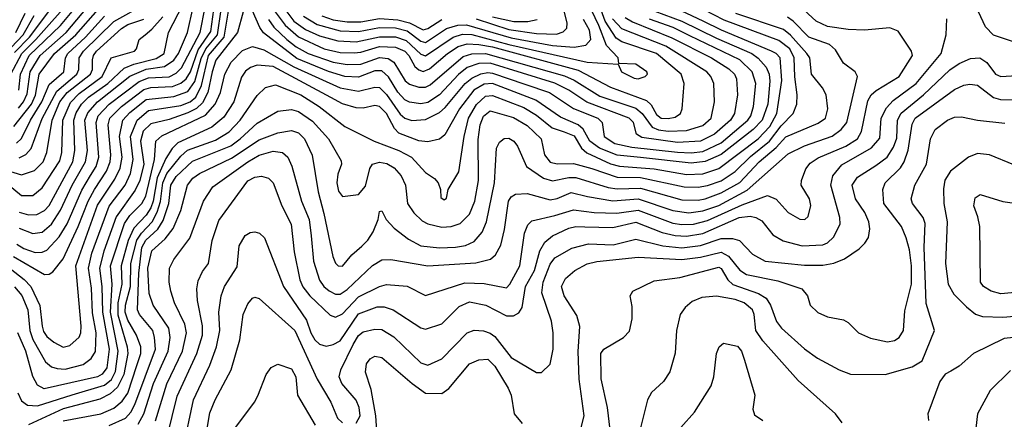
# Model space of a CAD drawing. Extents: x 997026 to 1115308, y 536381 to 619039.
# Tile 208 of 256: x 1039847 to 1044111, y 565661 to 567391. Entities that reach past the tile are written whole.
import ezdxf

# ---------------------------------------------------------------- set-up
doc = ezdxf.new("R2010")
doc.units = 0

msp = doc.modelspace()

# ---------------------------------------------------------------- linework, layer by layer
at = {"layer": '0CON20XD'}
for points in [[(1041003.8, 567425), (1041034.8, 567384.8), (1041085, 567348.3), (1041145, 567320.4), (1041225, 567298.5), (1041305, 567294.4), (1041405, 567317.1), (1041475, 567316.5), (1041520.4, 567300.4), (1041585, 567241.9), (1041605, 567234.8), (1041723.6, 567315), (1041765, 567327.5), (1041805, 567327), (1041965, 567283.7), (1042305, 567206.7), (1042438.3, 567198.3), (1042452.9, 567165), (1042507.7, 567137.7), (1042525, 567135.3), (1042555.9, 567144.1), (1042565.8, 567155), (1042563.1, 567165), (1042515, 567197.5), (1042441.7, 567201.7), (1042439.2, 567225), (1042388.8, 567278.8), (1042355.3, 567365), (1042242.8, 567602.8)], [(1039809.2, 567155), (1039856.4, 567245), (1039917.8, 567305), (1040079.8, 567490.2)], [(1039825, 567248.6), (1039890.5, 567315), (1039999.1, 567460.9)], [(1039843.6, 567085), (1039850.4, 567155), (1039888.9, 567235), (1040023.8, 567365), (1040111.1, 567468.9)], [(1039845, 566792.3), (1039873.5, 566806.5), (1039897.3, 566832.7), (1039945, 566963.6), (1040008.9, 567081.1), (1040094.6, 567155), (1040103.6, 567175), (1040105.5, 567225), (1040123.1, 567255), (1040255, 567383), (1040395, 567461.3)], [(1039845, 566557.7), (1039885, 566546.3), (1039922.3, 566547.7), (1039955, 566564.4), (1039975, 566586.7), (1040077, 566775), (1040085.9, 566824.1), (1040081.8, 566955), (1040092.3, 566987.7), (1040115.1, 567025), (1040145.5, 567055), (1040229.4, 567115), (1040299.5, 567180.5), (1040342.2, 567197.8), (1040438, 567222), (1040473.2, 567245), (1040492.3, 567335), (1040553.3, 567455)], [(1040035, 565653.8), (1040199.4, 565685), (1040255, 565708.7), (1040290.8, 565739.2), (1040315, 565773.6), (1040355, 565893.8), (1040372.2, 565945), (1040372.6, 565975), (1040353.2, 566025), (1040315, 566089.2), (1040304.4, 566125), (1040305.5, 566155), (1040327.8, 566235), (1040328.2, 566335), (1040355, 566435.9), (1040374.1, 566465.9), (1040420.6, 566515), (1040442.8, 566557.2), (1040457, 566603), (1040466.7, 566685), (1040484.5, 566725), (1040545, 566799.3), (1040574.7, 566825.3), (1040695, 566868.6), (1040755, 566905.6), (1040801.9, 566955), (1040875, 567062.9), (1040912.3, 567097.7), (1040955, 567108.2), (1041064.7, 567065), (1041144.7, 567014.7), (1041255, 566928.8), (1041381.9, 566865), (1041488.8, 566825), (1041544, 566795), (1041605, 566728.8), (1041643.1, 566703.1), (1041659.2, 566685), (1041670, 566655), (1041671.2, 566621.2), (1041685, 566611.2), (1041695, 566617.5), (1041703.3, 566655), (1041748.5, 566731.5), (1041771.6, 566885), (1041791.2, 566965), (1041826, 567024), (1041865, 567060.2), (1041895, 567062.8), (1042029.9, 567009.9), (1042085, 566977.1), (1042152.5, 566922.5), (1042205.5, 566905.5), (1042248, 566888), (1042280.7, 566835), (1042303.6, 566813.6), (1042406, 566766), (1042445, 566756.3), (1042594.3, 566744.3), (1042735, 566720.1), (1042805, 566722.7), (1042875, 566746.9), (1043045.2, 566875), (1043095, 566928.2), (1043125.2, 566985.2), (1043147.4, 567127.4), (1043139.6, 567225), (1043123.6, 567243.6), (1043103.4, 567255), (1042885.9, 567345.9), (1042806.7, 567385), (1042594.9, 567484.9)], [(1040953.8, 567425), (1040996.5, 567366.5), (1041055, 567316.9), (1041165.1, 567265.1), (1041235, 567248.7), (1041295, 567246.8), (1041325, 567249.8), (1041405, 567274.2), (1041475, 567272.1), (1041515.2, 567255), (1041533, 567235), (1041558.3, 567188.3), (1041575, 567173.6), (1041595, 567166.6), (1041622.2, 567177.8), (1041700, 567245), (1041745.8, 567274.2), (1041785, 567286), (1041835, 567282.8), (1041895, 567272.5), (1042265, 567171.7), (1042405, 567098.5), (1042560.8, 567040.8), (1042581.7, 567021.7), (1042605, 566980), (1042624.4, 566965), (1042655, 566962.3), (1042685, 566968.2), (1042708.9, 566985), (1042715.5, 567005), (1042723.9, 567115), (1042711.8, 567155), (1042604.9, 567244.9), (1042455.1, 567295.1), (1042430.4, 567310.4), (1042381.8, 567385), (1042349.9, 567475)], [(1039766.2, 566345), (1039866.6, 566266.6), (1039895.8, 566235), (1039934, 566154), (1039944.5, 566064.5), (1039950.9, 566040.9), (1039965, 566019.7), (1039995, 565994.8), (1040035, 565973.2), (1040065, 565980.3), (1040105, 566016.7), (1040112.7, 566035), (1040114, 566064), (1040090.6, 566325), (1040185, 566587.5), (1040259.9, 566700.1), (1040282.7, 566747.3), (1040290.4, 566795), (1040279.8, 566885), (1040294.5, 566955), (1040325, 566989.3), (1040395, 567045.6), (1040515, 567057.6), (1040575, 567079.4), (1040606.4, 567123.6), (1040633.2, 567223.2), (1040652.8, 567265), (1040704.5, 567325.5), (1040720, 567435)], [(1039810.2, 567269.8), (1039862.9, 567325), (1039910.6, 567409.4)], [(1039820.4, 566365), (1039955, 566287.7), (1039975, 566288.5), (1039990.9, 566299.1), (1040035, 566355.4), (1040101.1, 566495), (1040143.3, 566605), (1040171.9, 566655), (1040223.2, 566735), (1040239.5, 566775), (1040242.1, 566805), (1040230.7, 566935), (1040237, 566965), (1040288.8, 567015), (1040385, 567088.1), (1040415, 567097.3), (1040508.5, 567101.5), (1040545, 567115.7), (1040568.3, 567135), (1040587.2, 567165), (1040620, 567260), (1040675, 567339.2), (1040688.6, 567435)], [(1039822.4, 566927.6), (1039898.6, 567025), (1039916.1, 567063.9), (1039931.7, 567155), (1039998.5, 567245), (1040090.8, 567325), (1040186.7, 567435)], [(1039825, 566234.1), (1039856.8, 566196.8), (1039883.1, 566135), (1039890.8, 566045), (1039905, 566006.4), (1039959.6, 565909.6), (1039985, 565888.4), (1040010, 565880), (1040045, 565877.3), (1040121.8, 565898.2), (1040156.5, 565923.5), (1040175.8, 565954.2), (1040177.8, 566035), (1040162.3, 566122.3), (1040157.7, 566227.7), (1040145.8, 566315), (1040159.7, 566380.3), (1040235, 566583.1), (1040303.7, 566675), (1040327.6, 566725), (1040338.6, 566785), (1040327.2, 566885), (1040355.4, 566955), (1040405, 566997.4), (1040545, 567019.9), (1040585, 567034.7), (1040609.6, 567055), (1040634.2, 567105.8), (1040664.8, 567235), (1040733, 567315), (1040755, 567444.7)], [(1039830.8, 567335), (1039871.5, 567418.5)], [(1039835, 566419.5), (1039865, 566400.3), (1039915, 566382.3), (1039945, 566383.6), (1039965, 566393), (1040018.9, 566451.1), (1040052.4, 566507.6), (1040116.7, 566653.3), (1040154.4, 566715.6), (1040178.5, 566755), (1040190.5, 566795), (1040178, 566945), (1040186.7, 566975), (1040235.2, 567025), (1040365, 567122.6), (1040405, 567139.3), (1040495, 567143.9), (1040525, 567159.7), (1040548.1, 567181.9), (1040628.4, 567335), (1040650.6, 567445)], [(1040815.4, 567425), (1040790.2, 567335), (1040697.3, 567215), (1040680.5, 567165), (1040662, 567075), (1040639.4, 567030.6), (1040613.5, 567006.5), (1040575, 566987.3), (1040495, 566959.1), (1040415, 566939.8), (1040382.4, 566907.6), (1040370.9, 566865), (1040384.4, 566765), (1040367.2, 566695), (1040347.1, 566652.9), (1040265, 566537.3), (1040211.2, 566388.8), (1040193, 566315), (1040203.5, 566235), (1040206, 566125), (1040234.2, 565965), (1040225, 565883.5), (1040205, 565855.5), (1040185, 565845.2), (1039953.2, 565793.2), (1039925, 565808.2), (1039905, 565846.4), (1039874.6, 565955), (1039839.4, 566035)], [(1039842, 567008), (1039864.5, 567035), (1039879.3, 567069.3), (1039892.3, 567165), (1039935.4, 567235), (1040048.8, 567335), (1040140.6, 567445)], [(1039845, 566487.5), (1039905, 566465.7), (1039945, 566471.3), (1039984.4, 566505.6), (1040024.5, 566565.5), (1040075.1, 566675), (1040132.7, 566775), (1040140.3, 566825), (1040129.8, 566955), (1040142.6, 566987.4), (1040184.9, 567035.1), (1040325, 567146.8), (1040395, 567175.8), (1040475, 567187.7), (1040514.6, 567215.4), (1040534.9, 567245), (1040574.5, 567335), (1040599.2, 567445)], [(1042597.1, 567427.1), (1042715, 567384), (1042865, 567310.1), (1043017.3, 567245), (1043045, 567224.8), (1043079.1, 567185), (1043091.9, 567155), (1043095.1, 567125), (1043087.1, 567025), (1043062, 566955), (1043024, 566916), (1042885, 566806.7), (1042815, 566776.8), (1042755, 566769.4), (1042535, 566793.9), (1042435, 566804.4), (1042358.6, 566835), (1042316.7, 566865), (1042286.5, 566916.5), (1042265.1, 566935.1), (1042188.6, 566968.6), (1042082.9, 567042.9), (1041895, 567113.9), (1041858.4, 567111.6), (1041814.5, 567085), (1041751.4, 567005), (1041687.9, 566892.1), (1041665, 566873.8), (1041615, 566861.2), (1041575, 566866.7), (1041489.5, 566899.5), (1041470.1, 566920.1), (1041435, 566985.2), (1041405, 567014.8), (1041385, 567019.4), (1041335, 567007.8), (1041305, 567008.8), (1041245, 567026.4), (1041195, 567053.4), (1040945, 567187.6), (1040875, 567193.5), (1040846.4, 567183.6), (1040825, 567167.4), (1040808.2, 567141.8), (1040774.8, 567035), (1040731.7, 566968.3), (1040679.1, 566925), (1040532.6, 566857.4), (1040507, 566833), (1040480.8, 566789.2), (1040443.3, 566706.7), (1040425.4, 566605), (1040415, 566576.8), (1040395, 566544.8), (1040342.3, 566487.7), (1040317.6, 566435), (1040286.4, 566325), (1040290.2, 566245), (1040272.9, 566165), (1040272.8, 566112.8), (1040312.2, 565975), (1040315.4, 565945.4), (1040298, 565855), (1040270.4, 565799.6), (1040238.9, 565771.1), (1040195, 565748.2), (1040035, 565705.4), (1039885, 565637)], [(1040235, 565634), (1040305, 565666), (1040328.4, 565691.6), (1040346.2, 565725), (1040434.9, 565965), (1040431.7, 566015), (1040423.3, 566045), (1040366.4, 566115), (1040357.6, 566135), (1040362.9, 566292.9), (1040376.1, 566405), (1040393.5, 566436.5), (1040445.8, 566484.2), (1040469, 566521), (1040493.3, 566595), (1040502.2, 566675), (1040525, 566712.3), (1040595, 566778.9), (1040761, 566845), (1040802.2, 566875), (1040875, 566943.1), (1040965, 566994.2), (1041025, 567002), (1041055, 566993.5), (1041115, 566951.6), (1041184.2, 566875), (1041239.8, 566779.8), (1041240.9, 566765), (1041225, 566721.2), (1041220, 566685), (1041228, 566648), (1041244.7, 566624.7), (1041315, 566634.2), (1041345, 566669.6), (1041363.8, 566746.2), (1041375, 566764.5), (1041405, 566774.2), (1041437.5, 566767.5), (1041468.9, 566748.9), (1041499.2, 566715), (1041517.9, 566675), (1041526.2, 566595), (1041554.7, 566555), (1041590.3, 566520.3), (1041615, 566506.8), (1041675, 566492.7), (1041715, 566495.2), (1041755, 566508.8), (1041795, 566548.5), (1041818.7, 566605), (1041833.5, 566695), (1041832.1, 566872.1), (1041840.6, 566935), (1041855, 566972.6), (1041885, 566996.3), (1041985, 566966.9), (1042045, 566932.5), (1042105.8, 566875), (1042119.7, 566805), (1042145, 566774.2), (1042175, 566766.2), (1042245, 566767.4), (1042325, 566746.2), (1042435, 566709.5), (1042535, 566708.2), (1042725, 566667.7), (1042785, 566666), (1042825, 566673.2), (1042885, 566692.9), (1042945, 566733.2), (1043011.5, 566798.5), (1043094.6, 566865), (1043145, 566930.6), (1043196.7, 566985), (1043212.9, 567025), (1043214.3, 567065), (1043203.6, 567143.6), (1043201.5, 567225), (1043181.6, 567265), (1043135, 567299.9), (1042898, 567388), (1042808.6, 567435)], [(1040359.8, 565640.2), (1040385.5, 565684.5), (1040427.3, 565815), (1040490.4, 565955), (1040499.5, 566015), (1040493.3, 566055), (1040424.9, 566154.9), (1040407.4, 566205), (1040402.8, 566315), (1040419.4, 566389.4), (1040478, 566442), (1040512.6, 566487.4), (1040545.6, 566565), (1040574.3, 566675), (1040597.5, 566705), (1040625.7, 566724.3), (1040765, 566791.5), (1040885, 566871), (1040965, 566900.2), (1041025, 566911), (1041055, 566901.1), (1041080.3, 566875), (1041113.6, 566803.6), (1041139.2, 566645), (1041165, 566551.4), (1041203.7, 566365), (1041215, 566337.1), (1041226, 566325), (1041245, 566323.1), (1041285, 566372.9), (1041329.3, 566410.7), (1041355, 566436.4), (1041378.1, 566471.9), (1041400, 566525), (1041405, 566560), (1041415, 566562.5), (1041434, 566525), (1041468.7, 566488.7), (1041530.7, 566440.7), (1041585, 566411.9), (1041665, 566402.8), (1041735, 566405.2), (1041777.6, 566412.4), (1041815, 566430.6), (1041849.2, 566470.8), (1041868.3, 566515), (1041902.9, 566685), (1041912.2, 566835), (1041925, 566861.1), (1041945, 566876.7), (1041965, 566877.6), (1041986.9, 566865), (1042003.2, 566843.2), (1042041.9, 566755), (1042115, 566704), (1042155, 566693.7), (1042225, 566708.2), (1042255, 566707.7), (1042395, 566664.9), (1042435, 566659), (1042535, 566661.8), (1042715, 566610.6), (1042785, 566609.5), (1042815, 566615.1), (1042885, 566640.5), (1042965, 566685.2), (1043050, 566775), (1043123.2, 566836.8), (1043165, 566884.1), (1043305, 566942.6), (1043336, 566965), (1043345.9, 567005), (1043340, 567065), (1043323.8, 567095), (1043275.4, 567155), (1043268, 567225), (1043256.3, 567245), (1043185, 567324.2), (1043155, 567348.7), (1042947.6, 567417.6)], [(1040486, 565585), (1040529.2, 565760.8), (1040614.9, 565945.1), (1040639.1, 566025), (1040639.3, 566065), (1040616.7, 566175), (1040614.1, 566225.9), (1040619.7, 566260.3), (1040639.1, 566300.9), (1040665.5, 566335), (1040681.2, 566435), (1040709, 566521), (1040835, 566692.8), (1040865, 566708.3), (1040895, 566712.7), (1040924.7, 566704.7), (1040945, 566684.2), (1040982.6, 566585), (1041022.6, 566505), (1041035.7, 566385), (1041060.4, 566265), (1041073.6, 566233.6), (1041103, 566195), (1041191.2, 566111.2), (1041215, 566102.3), (1041245, 566117.9), (1041315, 566190.9), (1041405, 566236.2), (1041435, 566244.2), (1041525, 566236.5), (1041605, 566196.5), (1041775, 566250.9), (1041858.1, 566248.1), (1041955, 566230.4), (1041969.2, 566245), (1042012.7, 566325), (1042033.3, 566466.7), (1042047.4, 566502.6), (1042065, 566520.4), (1042165, 566542.4), (1042245, 566568), (1042335, 566556.1), (1042432.6, 566552.6), (1042525, 566565.9), (1042675, 566509.9), (1042715, 566503.9), (1042765, 566506.1), (1042825, 566521.1), (1042975, 566588.9), (1043085, 566629.2), (1043123.3, 566613.3), (1043175, 566555.8), (1043225, 566527.1), (1043246.7, 566525), (1043261.7, 566538.3), (1043273.6, 566586.4), (1043267.3, 566615), (1043231.1, 566675), (1043232.5, 566695), (1043250.8, 566745), (1043270.8, 566769.2), (1043305, 566793.3), (1043425, 566843.2), (1043475.3, 566875), (1043492.9, 566907.1), (1043520.1, 567039.9), (1043534.6, 567065.4), (1043555.5, 567084.5), (1043655.9, 567145), (1043712.7, 567235), (1043709.5, 567255), (1043651.6, 567341.6), (1043615, 567355.3), (1043505, 567345.2), (1043435, 567348), (1043345, 567361.1), (1043295.8, 567385), (1043225, 567449.4)], [(1042469.5, 567399.5), (1042501.2, 567381.2), (1042671.7, 567311.7), (1042842.4, 567225), (1042917.8, 567177.8), (1042942.4, 567155), (1042951.6, 567135), (1042955.2, 567065.2), (1042942.2, 566985), (1042925.2, 566955), (1042855.2, 566895), (1042795, 566864.2), (1042695, 566858.4), (1042541.1, 566881.1), (1042518.5, 566895), (1042505.2, 566945), (1042485.8, 566964.2), (1042303.3, 567033.3), (1042225.2, 567085), (1042165, 567116.5), (1041885, 567202.7), (1041835, 567200.7), (1041785, 567183.1), (1041746.9, 567153.1), (1041665, 567065.9), (1041615, 567032.8), (1041585, 567026.2), (1041535, 567034.1), (1041515, 567044.4), (1041485, 567076.5), (1041443.6, 567143.6), (1041415, 567168.9), (1041385, 567169.5), (1041315, 567142), (1041255, 567145.4), (1041185, 567165.8), (1041046.8, 567223.2), (1040903.4, 567333.4), (1040886.9, 567356.9), (1040855, 567429.6)], [(1041823.7, 567393.7), (1041965, 567347.9), (1042085, 567331), (1042171.7, 567328.3), (1042201.3, 567338.7), (1042215.8, 567354.2), (1042217.5, 567375), (1042206.3, 567423.7)], [(1044145.9, 567295.9), (1044063.5, 567323.5), (1044029.3, 567359.3), (1043999, 567425)], [(1039636, 566786), (1039855, 566719.6), (1039912.2, 566737.8), (1039949.4, 566775), (1039964.8, 566815), (1039987.6, 566955), (1040021.9, 567035), (1040053.5, 567075), (1040153.7, 567155), (1040162, 567175), (1040163, 567217), (1040166.3, 567235), (1040179.4, 567255), (1040287.9, 567352.1), (1040315, 567369.7), (1040385, 567393.2)], [(1039797.1, 566677.1), (1039855, 566628.9), (1039905, 566630), (1039945, 566662.2), (1040020.9, 566779.1), (1040029.5, 566815), (1040034.2, 566955), (1040067.6, 567032.4), (1040105, 567070.8), (1040204, 567145), (1040243.1, 567225), (1040344.2, 567255), (1040352.5, 567265), (1040364, 567305), (1040390, 567325), (1040420.2, 567349.8), (1040466.9, 567403.1)], [(1039833.8, 566856.2), (1039855, 566876.6), (1039893.7, 566955), (1039943.6, 567035), (1039975, 567110.5), (1040038.4, 567165), (1040046.3, 567225), (1040055.7, 567245), (1040132.7, 567315), (1040215, 567406)], [(1039840, 565775), (1039855, 565740.4), (1039881.7, 565721.7), (1039925, 565719.3), (1040074.1, 565765.9), (1040215, 565808.9), (1040245, 565833.6), (1040262.4, 565867.6), (1040274.5, 565955), (1040240.7, 566125), (1040247.5, 566245), (1040240.5, 566325), (1040301.5, 566508.5), (1040325, 566543), (1040376.2, 566595), (1040393.5, 566626.5), (1040430.7, 566785), (1040437.4, 566865), (1040462.4, 566887.6), (1040652, 566978), (1040694.5, 567025.5), (1040717.6, 567075), (1040735.2, 567155), (1040762.5, 567207.5), (1040812.8, 567257.2), (1040855, 567274), (1040905, 567260.3), (1041035, 567186.4), (1041235, 567096), (1041315, 567081.5), (1041385, 567099), (1041405, 567096.5), (1041435, 567067.3), (1041495, 566981.6), (1041515, 566964.4), (1041545, 566954), (1041605, 566958), (1041665, 566988.3), (1041689.9, 567010.1), (1041775.8, 567114.2), (1041805, 567137.7), (1041844.2, 567155.8), (1041875, 567162.2), (1041895, 567159.6), (1042035, 567111.3), (1042141.6, 567075), (1042245.5, 567005.5), (1042350.9, 566965), (1042369.4, 566945), (1042378.6, 566885), (1042425, 566854.9), (1042498.2, 566838.2), (1042695, 566816.9), (1042754.9, 566814.9), (1042805, 566820.7), (1042885, 566857.5), (1042999.7, 566955), (1043012.5, 566975), (1043024.5, 567015), (1043034.8, 567115), (1043018.9, 567165), (1042965, 567216.9), (1042749.2, 567320.8), (1042676.2, 567356.2), (1042575, 567393)], [(1040436.1, 565653.9), (1040483.8, 565813.8), (1040552.8, 565955), (1040570, 566035), (1040562.4, 566072.4), (1040518.3, 566165), (1040501.2, 566215), (1040494.8, 566255), (1040496.7, 566315), (1040515, 566352.1), (1040584.8, 566445.2), (1040643.3, 566605), (1040683.3, 566666.7), (1040834.9, 566775.1), (1040885, 566803.7), (1040945, 566821.6), (1040985.2, 566815.2), (1041008.4, 566795), (1041026.3, 566756.3), (1041067.7, 566605), (1041101.2, 566525), (1041109.3, 566455), (1041120, 566345), (1041145, 566263.5), (1041164.7, 566235), (1041186.9, 566216.9), (1041215, 566203), (1041235, 566202.6), (1041265, 566223), (1041375, 566327.1), (1041415, 566351.1), (1041455, 566351.9), (1041615, 566324.8), (1041821.9, 566338.1), (1041886, 566354), (1041907.5, 566372.5), (1041931.1, 566415), (1041947.1, 566482.9), (1041964.2, 566605), (1041975, 566623.1), (1041993.8, 566635), (1042045, 566638.2), (1042145, 566610.8), (1042175, 566616), (1042235, 566642.1), (1042305.7, 566625.7), (1042415, 566605.9), (1042525, 566615.6), (1042675, 566564.6), (1042745.1, 566555.1), (1042805, 566562.5), (1042875, 566586.3), (1042997.9, 566652.1), (1043175, 566810.2), (1043244.9, 566845.1), (1043365, 566886.5), (1043404.7, 566915), (1043429.3, 566945), (1043474.6, 567145), (1043464.5, 567165), (1043415, 567202), (1043379.8, 567259.8), (1043353.4, 567283.4), (1043264.9, 567314.9), (1043196.6, 567385), (1043172.2, 567402.2)], [(1040555.5, 565534.5), (1040600.2, 565745), (1040670.2, 565895), (1040699.8, 565975), (1040714.5, 566045), (1040709, 566125), (1040719.2, 566195), (1040734.8, 566235.2), (1040789, 566321), (1040798.2, 566411.8), (1040823.4, 566456.6), (1040845, 566469.6), (1040865, 566472.1), (1040885.9, 566465.9), (1040906.7, 566446.7), (1040990, 566235), (1041089.8, 566089.8), (1041107.8, 566035), (1041125, 566004.7), (1041145, 565985.8), (1041175, 565977.4), (1041205, 565983.8), (1041235, 566000.5), (1041315, 566117.6), (1041395, 566147.3), (1041425, 566147.1), (1041464.4, 566134.4), (1041585, 566057.1), (1041605, 566050.3), (1041675, 566074), (1041750.7, 566149.3), (1041795, 566168.7), (1041865.5, 566155.5), (1041955, 566108.2), (1041985, 566108.2), (1042008.3, 566121.7), (1042023.2, 566145), (1042037.5, 566235), (1042076, 566305), (1042100.3, 566389.7), (1042121.9, 566428.1), (1042155, 566454.3), (1042225, 566488.3), (1042254.8, 566495.2), (1042295, 566494.1), (1042415, 566491), (1042515, 566513.9), (1042628.9, 566468.9), (1042685, 566456.2), (1042735, 566454.1), (1042805, 566465.6), (1042963.2, 566535), (1043010.4, 566540.4), (1043034.8, 566534.8), (1043060.2, 566520.2), (1043109.1, 566459.1), (1043152.6, 566432.6), (1043235, 566411.1), (1043324.3, 566415.7), (1043345, 566425.3), (1043371, 566449), (1043400.2, 566505), (1043398.9, 566535), (1043359.3, 566675), (1043368.3, 566715), (1043407.4, 566762.6), (1043536, 566836), (1043572.2, 566877.8), (1043577.9, 566965), (1043600.6, 567009.4), (1043629.6, 567040.4), (1043729.6, 567115), (1043837.1, 567245), (1043859.6, 567325), (1043861.2, 567395)], [(1040925, 567391.9), (1040948, 567358), (1041004.3, 567304.3), (1041045, 567272.6), (1041096.3, 567245), (1041205, 567206.3), (1041265, 567196.2), (1041325, 567198.3), (1041405, 567226.8), (1041442.6, 567222.6), (1041466.7, 567206.7), (1041515.8, 567125.8), (1041535, 567111.6), (1041575, 567098), (1041605, 567098), (1041625, 567109.1), (1041768, 567232), (1041805, 567243.2), (1041865, 567244.2), (1042207, 567147), (1042248.3, 567128.3), (1042359.4, 567059.4), (1042515, 567007.4), (1042543.2, 566985), (1042585.4, 566925.4), (1042613.4, 566913.4), (1042655, 566907.8), (1042735, 566910.6), (1042805, 566933.3), (1042841.1, 566965), (1042855.8, 567035), (1042852.7, 567115), (1042840.3, 567145), (1042822.4, 567165), (1042645, 567276.6), (1042455, 567351.4), (1042413.9, 567395)], [(1041076.1, 567406.1), (1041135, 567369.7), (1041235, 567342.6), (1041315, 567339.7), (1041405, 567357.3), (1041475, 567355.8), (1041525, 567341.8), (1041585, 567297.9), (1041605, 567292.6), (1041695, 567352.6), (1041745, 567367), (1041781.8, 567368.2), (1041975, 567312.2), (1042155, 567279.6), (1042247.7, 567272.3), (1042298.9, 567281.1), (1042319.8, 567305), (1042315.2, 567345), (1042288.9, 567391.1)], [(1041155, 567407.3), (1041205, 567389.7), (1041265, 567380.8), (1041325, 567381.7), (1041405, 567395.3), (1041485, 567390.2), (1041535, 567377.3), (1041595, 567347.4), (1041615, 567351.9), (1041675, 567391.4)], [(1041895, 567403.1), (1041987.7, 567382.3), (1042047.5, 567382.5), (1042088.4, 567391.6)], [(1041305, 565644.4), (1041322.2, 565675), (1041317.6, 565712.4), (1041305, 565744), (1041241.9, 565815), (1041230, 565845), (1041237.2, 565875), (1041291.1, 565985), (1041315, 566023.6), (1041335, 566039.8), (1041385, 566050.8), (1041415, 566049.2), (1041467.4, 566017.4), (1041585, 565904.6), (1041615, 565895.4), (1041675, 565921.8), (1041785, 566035.4), (1041815, 566046.9), (1041855, 566044.1), (1041885, 566034.1), (1041905, 566018.7), (1041975, 565928.5), (1042085, 565863.8), (1042107, 565863), (1042145, 565900), (1042156.9, 565965), (1042157.3, 566035), (1042150.6, 566085), (1042108, 566208), (1042113.4, 566255), (1042145, 566332.5), (1042165, 566359.2), (1042238.7, 566401.3), (1042309.7, 566419.7), (1042416.4, 566416.4), (1042515, 566440), (1042632.1, 566412.1), (1042715, 566403.4), (1042795, 566412.9), (1042885, 566443.5), (1042933.4, 566443.4), (1042964.2, 566434.2), (1043020, 566375), (1043075.7, 566345.7), (1043245, 566327.8), (1043325, 566328.3), (1043373.2, 566336.8), (1043418.6, 566355), (1043481.7, 566398.3), (1043507.4, 566422.6), (1043522.6, 566447.4), (1043529.1, 566485), (1043524.7, 566515), (1043506.1, 566556.1), (1043466.2, 566615), (1043451.8, 566675), (1043475, 566708.4), (1043555, 566758.9), (1043603.8, 566796.2), (1043631.5, 566838.5), (1043645, 566878), (1043648.2, 566955), (1043664.3, 566985.7), (1043761.3, 567065), (1043875, 567173.8), (1043915, 567201.2), (1043965, 567222.9), (1044005, 567225.4), (1044035.7, 567205.7), (1044073.1, 567155), (1044095, 567144.1), (1044165, 567149.6)], [(1042278.7, 565625), (1042291.1, 565675), (1042270.5, 565835), (1042265.9, 565954.1), (1042272.7, 566062.7), (1042259.6, 566109.6), (1042205.2, 566195), (1042193.8, 566235), (1042210.2, 566269.8), (1042251.8, 566305), (1042305, 566334.3), (1042346.2, 566343.8), (1042525, 566362), (1042715, 566352.2), (1042795, 566362.1), (1042885, 566384.8), (1042916.6, 566366.6), (1042965, 566306.6), (1042995, 566287.2), (1043130.6, 566260.6), (1043233.8, 566225), (1043258, 566195), (1043270, 566155), (1043303.7, 566123.7), (1043345, 566104.4), (1043415, 566090.8), (1043435, 566079.2), (1043479.4, 566035), (1043531.5, 566011.5), (1043605, 565995.6), (1043635, 566001.5), (1043655, 566014.2), (1043674.4, 566045), (1043679.5, 566130.5), (1043709, 566245), (1043708.9, 566325), (1043700, 566395), (1043686.5, 566446.5), (1043665.2, 566495), (1043588.9, 566595), (1043585.3, 566655), (1043595.3, 566685), (1043660.7, 566749.3), (1043677.7, 566775), (1043694, 566826), (1043711.4, 566938.6), (1043724.3, 566965), (1043895, 567087.9), (1043935, 567106.9), (1043962.1, 567112.1), (1043995, 567106.5), (1044064.3, 567054.3), (1044094.8, 567044.8), (1044175, 567043.3)], [(1042404.7, 565615), (1042392.1, 565712.1), (1042365.5, 565835.5), (1042364.4, 565945), (1042376, 565965), (1042462, 566015), (1042488.3, 566041.7), (1042499.2, 566095), (1042498.8, 566148.8), (1042490, 566195), (1042502.5, 566215), (1042595, 566260.8), (1042706.1, 566273.9), (1042875, 566318.8), (1042885, 566313.8), (1042914.2, 566264.2), (1042934.6, 566244.6), (1043045.8, 566205.8), (1043080, 566185), (1043099, 566155), (1043124.4, 566084.4), (1043145.4, 566055), (1043245, 565966.2), (1043301.4, 565925), (1043395, 565874.5), (1043445, 565855.6), (1043595.5, 565854.5), (1043712.1, 565887.9), (1043755.6, 565914.4), (1043808.9, 566045), (1043772.4, 566162.4), (1043763.6, 566406.4), (1043768.1, 566508.1), (1043759.2, 566535), (1043713.8, 566595), (1043707.9, 566615), (1043722.9, 566675), (1043774.1, 566765), (1043791.4, 566875), (1043810.9, 566915), (1043865, 566956.1), (1043895, 566968.2), (1043925, 566970.4), (1043995, 566955.4), (1044112.6, 566942.6)], [(1044152.6, 566762.6), (1044045.9, 566805.9), (1043995, 566811.1), (1043955, 566795.4), (1043877.3, 566735), (1043853.9, 566696.1), (1043847.8, 566657.8), (1043849, 566595), (1043863, 566515), (1043856.2, 566335), (1043867.5, 566245), (1043892.2, 566202.2), (1043946.9, 566146.9), (1043985.7, 566115.7), (1044015.8, 566105.8), (1044105, 566102.9), (1044355, 566124.8)], [(1044295, 566222.7), (1044095, 566203.9), (1044054.3, 566215), (1044020.8, 566235), (1044007.1, 566255), (1044004.4, 566495), (1043996.8, 566536.8), (1043978.6, 566585), (1043985, 566620), (1044006.4, 566633.6), (1044105, 566603.1), (1044145, 566597.5)], [(1040634.3, 565475), (1040670.8, 565689.2), (1040693.4, 565745), (1040763.5, 565875), (1040801.1, 566005), (1040815.4, 566115), (1040835, 566160), (1040855, 566185.8), (1040865, 566190), (1040885, 566184.2), (1041038.3, 566045), (1041135, 565834.3), (1041194.7, 565734.7), (1041223.8, 565665), (1041245, 565645.6)], [(1043408.5, 565645), (1043379.4, 565685), (1043218.3, 565828.3), (1043065, 566000), (1043034.8, 566045), (1043027.5, 566115), (1043019.8, 566135), (1042985, 566164.8), (1042945, 566178.8), (1042865, 566193.3), (1042801.5, 566188.5), (1042759, 566171), (1042728.9, 566145), (1042706.9, 566115), (1042691.5, 566045), (1042685, 565947.5), (1042663.1, 565866.9), (1042635.6, 565825), (1042583, 565777), (1042565.3, 565744.7), (1042527.8, 565595)], [(1044435.2, 566045.2), (1044109.5, 566010.5), (1043978, 565945), (1043915, 565891.4), (1043878.8, 565868.8), (1043854.4, 565855.6), (1043832, 565825), (1043780, 565685), (1043781.9, 565655)], [(1042710, 565625), (1042768.9, 565691.1), (1042842, 565805), (1042852.5, 565845), (1042864.4, 565945), (1042876, 565975), (1042895, 565990), (1042955, 565976.7), (1042973.3, 565955), (1042986.3, 565916.3), (1043031.2, 565765), (1043021.2, 565705), (1043029.7, 565679.7), (1043065, 565655.6)], [(1041398.9, 565525), (1041389.5, 565675), (1041369.5, 565789.5), (1041344.7, 565865), (1041348.8, 565901.2), (1041365, 565922.2), (1041385, 565933.8), (1041415, 565928.9), (1041546.7, 565815), (1041605, 565774.1), (1041675, 565772.5), (1041705.9, 565794.1), (1041795, 565900.7), (1041835, 565918.8), (1041875, 565920.6), (1041905, 565890.9), (1041962.4, 565795), (1041974.8, 565764.8), (1041988.7, 565685), (1042022.5, 565642.5)], [(1040774.7, 565615.3), (1040864.4, 565735), (1040878.2, 565761.8), (1040914.6, 565855), (1040936.9, 565885), (1040965, 565899.1), (1041025, 565879.4), (1041042.7, 565845), (1041050, 565765), (1041126.7, 565635)], [(1044137.7, 565872.3), (1044049.5, 565785), (1043994.5, 565685), (1043982.5, 565585)]]:
    msp.add_lwpolyline(points, dxfattribs=at)

doc.saveas('drawing.dxf')
